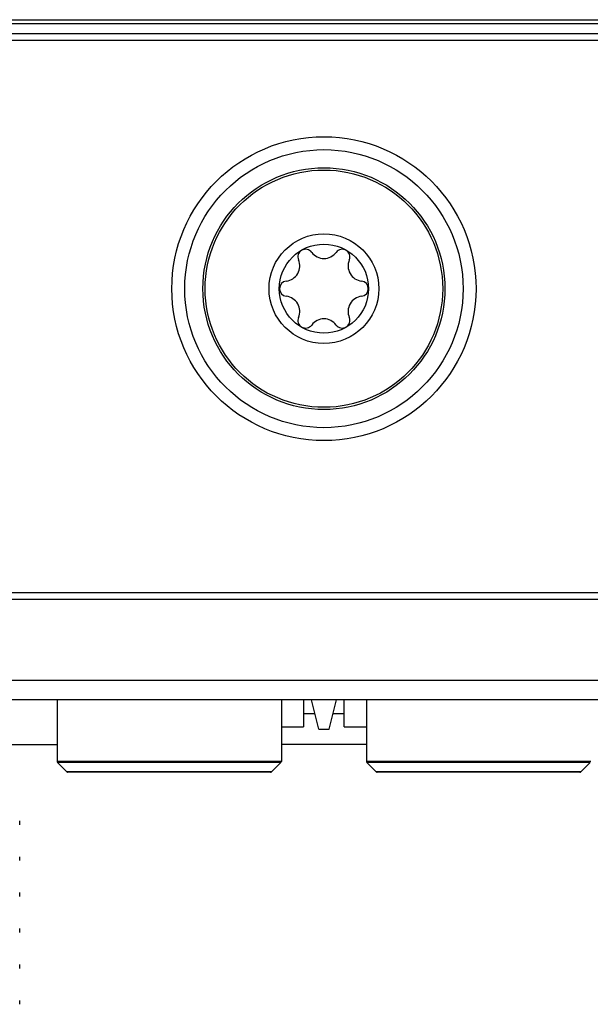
# Model space of a CAD drawing. Header units: inches. Extents: x 0 to 22, y 0 to 17.
# Tile 54 of 106: x 8.695 to 9.136, y 9.018 to 9.779. Entities that reach past the tile are written whole.
import ezdxf

# ---------------------------------------------------------------- set-up
doc = ezdxf.new("R2010")
doc.units = ezdxf.units.IN
doc.header["$LTSCALE"] = 1.21
doc.header["$MEASUREMENT"] = 0
doc.layers.get('0').update_dxf_attribs({"linetype": 'CONTINUOUS'})
doc.layers.add('02___PRT_ALL_AXES', color=7, linetype='CONTINUOUS')
doc.layers.add('LAYER_1', color=7, linetype='CONTINUOUS')

msp = doc.modelspace()

# ---------------------------------------------------------------- linework, layer by layer
at = {"color": 7, "linetype": 'CONTINUOUS'}
for p, q in [((7.0968, 9.77945), (10.7638, 9.77945)), ((7.0968, 9.77645), (10.7638, 9.77645)), ((10.7538, 9.76845), (7.1068, 9.76845)), ((10.7538, 9.76345), (7.1068, 9.76345)), ((7.1068, 9.33645), (10.7538, 9.33645)), ((7.0968, 9.33145), (10.7638, 9.33145)), ((10.7638, 9.26845), (7.0968, 9.26845)), ((10.7538, 9.25345), (7.1068, 9.25345)), ((8.72419, 9.25345), (8.72419, 9.20592)), ((8.89742, 9.25345), (8.89742, 9.20592)), ((8.91456, 9.25345), (8.91456, 9.23273)), ((8.92637, 9.23076), (8.92069, 9.25345)), ((8.93424, 9.23076), (8.93991, 9.25345)), ((8.94605, 9.23273), (8.94605, 9.25345)), ((8.96319, 9.25345), (8.96319, 9.20592)), ((8.92341, 9.24257), (8.91456, 9.24257)), ((8.94605, 9.24257), (8.93719, 9.24257)), ((8.89742, 9.23273), (8.91456, 9.23273)), ((8.92637, 9.23076), (8.93424, 9.23076)), ((8.94605, 9.23273), (8.96319, 9.23273)), ((8.6653, 9.21895), (8.72419, 9.21895)), ((8.96319, 9.21895), (8.89742, 9.21895)), ((8.89742, 9.20592), (8.72419, 9.20592)), ((9.13642, 9.20592), (8.96319, 9.20592)), ((8.89707, 9.20508), (8.72454, 9.20508)), ((8.72454, 9.20508), (8.73172, 9.1979)), ((8.88989, 9.1979), (8.73172, 9.1979)), ((8.89707, 9.20508), (8.88989, 9.1979)), ((9.13607, 9.20508), (8.96354, 9.20508)), ((8.96354, 9.20508), (8.97072, 9.1979)), ((9.12889, 9.1979), (8.97072, 9.1979)), ((9.13607, 9.20508), (9.12889, 9.1979)), ((8.88905, 9.19755), (8.73255, 9.19755)), ((9.12805, 9.19755), (8.97155, 9.19755)), ((8.6953, 9.15691), (8.6953, 9.15994)), ((8.6953, 9.12914), (8.6953, 9.13217)), ((8.6953, 9.10137), (8.6953, 9.1044)), ((8.6953, 9.0736), (8.6953, 9.07663)), ((8.6953, 9.04583), (8.6953, 9.04886)), ((8.6953, 9.01806), (8.6953, 9.02109))]:
    msp.add_line(p, q, dxfattribs=at)
for radius in [0.1175, 0.1075, 0.03445]:
    msp.add_circle((8.9303, 9.57145), radius, dxfattribs=at)
for centre, radius, start, end in [((8.91613, 9.596), 0.00591, 36.8699, 203.1301), ((8.94448, 9.596), 0.00591, 336.8699, 143.1301), ((8.89984, 9.58904), 0.01181, 276.8699, 23.1301), ((8.9303, 9.60663), 0.01181, 216.8699, 323.1301), ((8.96077, 9.58904), 0.01181, 156.8699, 263.1301), ((8.90196, 9.57145), 0.00591, 96.8699, 263.1301), ((8.95865, 9.57145), 0.00591, 276.8699, 83.1301), ((8.89984, 9.55386), 0.01181, 336.8699, 83.1301), ((8.96077, 9.55386), 0.01181, 96.8699, 203.1301), ((8.91613, 9.5469), 0.00591, 156.8699, 323.1301), ((8.9303, 9.53627), 0.01181, 36.8699, 143.1301), ((8.94448, 9.5469), 0.00591, 216.8699, 23.1301), ((8.72537, 9.20592), 0.00118, 180, 225), ((8.89624, 9.20592), 0.00118, 315, 360), ((8.96437, 9.20592), 0.00118, 180, 225), ((8.73255, 9.19873), 0.00118, 225, 270), ((8.88905, 9.19873), 0.00118, 270, 315), ((8.97155, 9.19873), 0.00118, 225, 270), ((9.12805, 9.19873), 0.00118, 270, 315)]:
    msp.add_arc(centre, radius, start, end, dxfattribs=at)
at = {"layer": '02___PRT_ALL_AXES', "color": 7, "linetype": 'CONTINUOUS'}
for radius in [0.0935, 0.09175, 0.0424]:
    msp.add_circle((8.9303, 9.57145), radius, dxfattribs=at)
at = {"layer": 'LAYER_1', "color": 7, "linetype": 'CONTINUOUS'}
msp.add_line((10.7538, 9.25345), (7.1068, 9.25345), dxfattribs=at)

doc.saveas('drawing.dxf')
